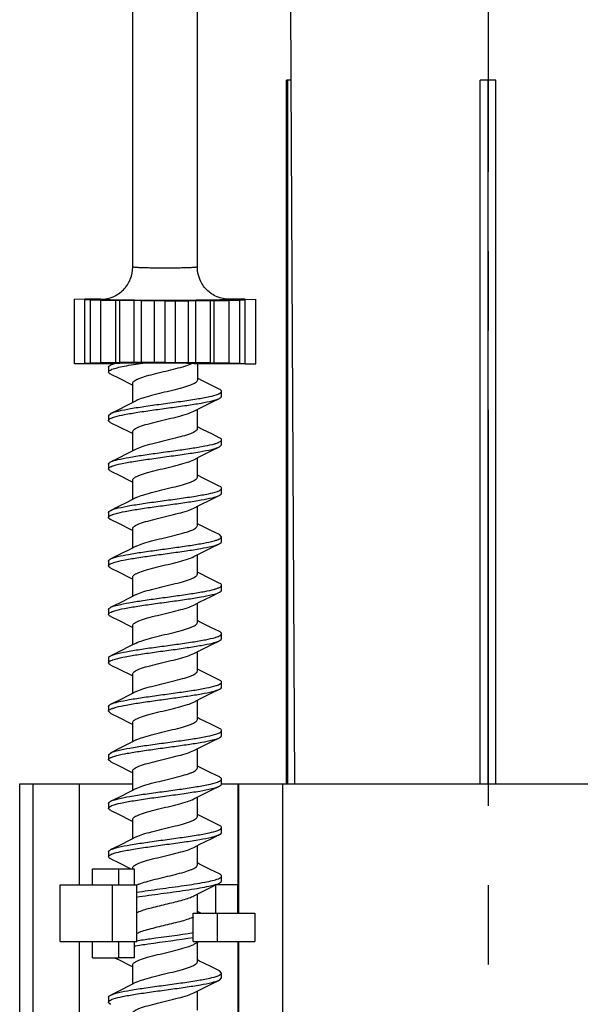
# Model space of a CAD drawing. Header units: millimetres. Extents: x 146 to 697, y 409 to 764.
# Tile 23 of 162: x 244 to 279, y 637 to 698. Entities that reach past the tile are written whole.
import ezdxf

# ---------------------------------------------------------------- set-up
doc = ezdxf.new("R2010")
doc.units = ezdxf.units.MM
doc.header["$LTSCALE"] = 65.395
doc.linetypes.add('CENTER', pattern=[0.6, 0.375, -0.075, 0.075, -0.075])
doc.layers.get('0').update_dxf_attribs({"linetype": 'CONTINUOUS'})
for name, color, linetype in [('9_820_353_new_view_1_BL44', 7, 'CONTINUOUS'), ('SP223_010_00_new_view_1_BL10', 7, 'CONTINUOUS'), ('SP223_012_00_new_view_1_BL9', 7, 'CONTINUOUS'), ('SP223_013_00_new_view_1_BL5', 7, 'CONTINUOUS')]:
    doc.layers.add(name, color=color, linetype=linetype)

# ---------------------------------------------------------------- blocks, each defined once
blk = doc.blocks.new('TC-9820353_VA')
at = {"layer": '9_820_353_new_view_1_BL44', "color": 7, "linetype": 'CENTER'}
blk.add_line((58.5, 32.077), (58.5, -192), dxfattribs=at)
at = {"layer": 'SP223_010_00_new_view_1_BL10', "color": 7, "linetype": 'Continuous'}
for p, q in [((46.267, -21), (46.293, -26)), ((46.011, -69.564), (46.011, -26)), ((46.108, -26), (46.011, -26)), ((46.303, -26), (46.108, -26)), ((46.108, -69.564), (46.108, -26)), ((46.532, -69.564), (46.303, -26)), ((58.5, -26), (58.016, -26)), ((58.016, -69.564), (58.016, -26)), ((58.984, -26), (58.5, -26)), ((58.5, -69.564), (58.5, -26)), ((58.984, -69.564), (58.984, -26))]:
    blk.add_line(p, q, dxfattribs=at)
at = {"layer": 'SP223_012_00_new_view_1_BL9', "color": 7, "linetype": 'Continuous'}
for p, q in [((29.5, -69.564), (30.309, -69.564)), ((29.5, -121.564), (29.5, -69.564)), ((30.309, -69.564), (33.18, -69.564)), ((33.18, -69.564), (36.5, -69.564)), ((42, -69.564), (42.997, -69.564)), ((42.997, -69.564), (43.046, -69.564)), ((43.046, -69.564), (45.763, -69.564)), ((45.763, -69.564), (92.79, -69.564)), ((34, -74.814), (35.35, -74.814)), ((34, -75.814), (34, -74.814)), ((35.35, -74.814), (35.611, -74.814)), ((35.611, -74.814), (36.596, -74.814)), ((36.596, -74.814), (36.596, -75.814)), ((32, -75.814), (34, -75.814)), ((32, -79.314), (32, -75.814)), ((34, -75.814), (35.25, -75.814)), ((35.25, -75.814), (36.75, -75.814)), ((36.75, -79.314), (36.75, -75.814)), ((41.627, -75.814), (41.648, -75.814)), ((42.997, -75.814), (41.648, -75.814)), ((41.648, -77.564), (41.648, -75.814)), ((42.997, -77.564), (42.997, -75.814)), ((40.25, -77.564), (41.75, -77.564)), ((40.25, -79.314), (40.25, -77.564)), ((41.75, -77.564), (44.053, -77.564)), ((44.053, -77.564), (44.053, -79.314)), ((32, -79.314), (34, -79.314)), ((34, -80.314), (34, -79.314)), ((34, -79.314), (35.25, -79.314)), ((35.25, -79.314), (36.75, -79.314)), ((36.596, -79.314), (36.596, -80.314)), ((40.25, -79.314), (41.75, -79.314)), ((41.75, -79.314), (44.053, -79.314)), ((34, -80.314), (35.35, -80.314)), ((35.35, -80.314), (35.611, -80.314)), ((36.596, -80.314), (35.611, -80.314))]:
    blk.add_line(p, q, dxfattribs=at)
at = {"layer": 'SP223_012_00_new_view_1_BL9', "color": 9, "linetype": 'Continuous'}
for p, q in [((30.309, -69.564), (30.309, -121.564)), ((33.18, -69.564), (33.18, -75.814)), ((42.997, -69.564), (42.997, -75.814)), ((43.046, -69.564), (43.046, -77.564)), ((45.763, -69.564), (45.763, -121.564)), ((35.611, -74.814), (35.611, -75.814)), ((35.25, -79.314), (35.25, -75.814)), ((41.75, -79.314), (41.75, -77.564)), ((33.18, -79.314), (33.18, -121.564)), ((35.611, -79.314), (35.611, -80.314)), ((42.997, -79.314), (42.997, -121.564)), ((43.046, -79.314), (43.046, -121.564))]:
    blk.add_line(p, q, dxfattribs=at)
at = {"layer": 'SP223_013_00_new_view_1_BL5', "color": 7, "linetype": 'Continuous'}
for p, q in [((36.5, -37.564), (36.5, -3.564)), ((40.5, -37.564), (40.5, -3.564)), ((32.89, -43.564), (32.89, -39.564)), ((33.543, -39.576), (32.89, -39.564)), ((33.881, -39.564), (33.543, -39.564)), ((33.543, -43.531), (33.543, -39.598)), ((33.881, -39.598), (33.543, -39.598)), ((34.5, -39.564), (33.881, -39.564)), ((43.119, -39.564), (42.5, -39.564)), ((43.457, -39.564), (43.119, -39.564)), ((43.119, -39.598), (43.457, -39.598)), ((43.457, -39.576), (44.11, -39.564)), ((43.457, -43.531), (43.457, -39.598)), ((44.11, -43.564), (44.11, -39.564)), ((33.881, -43.511), (33.881, -39.617)), ((34.533, -39.617), (33.881, -39.617)), ((34.533, -43.495), (34.533, -39.634)), ((35.456, -39.634), (34.533, -39.634)), ((35.456, -43.495), (35.456, -39.634)), ((35.695, -39.649), (35.456, -39.634)), ((36.587, -39.645), (35.695, -39.649)), ((35.695, -43.479), (35.695, -39.649)), ((36.587, -43.484), (36.587, -39.645)), ((37.048, -39.659), (36.587, -39.645)), ((37.847, -39.651), (37.048, -39.659)), ((37.048, -43.47), (37.048, -39.659)), ((37.847, -43.478), (37.847, -39.651)), ((38.5, -39.662), (37.847, -39.651)), ((38.5, -39.662), (39.153, -39.651)), ((38.5, -43.466), (38.5, -39.662)), ((39.153, -43.478), (39.153, -39.651)), ((39.153, -39.651), (39.952, -39.659)), ((39.952, -39.659), (40.413, -39.645)), ((39.952, -43.47), (39.952, -39.659)), ((40.413, -43.484), (40.413, -39.645)), ((40.413, -39.645), (41.305, -39.649)), ((41.305, -39.649), (41.544, -39.634)), ((41.305, -43.479), (41.305, -39.649)), ((41.544, -43.495), (41.544, -39.634)), ((41.544, -39.634), (42.467, -39.634)), ((42.467, -39.617), (43.119, -39.617)), ((42.467, -43.495), (42.467, -39.634)), ((43.119, -43.511), (43.119, -39.617)), ((33.543, -43.553), (32.89, -43.564)), ((33.881, -43.531), (33.543, -43.531)), ((33.881, -43.564), (33.543, -43.564)), ((34.533, -43.511), (33.881, -43.511)), ((34.533, -43.564), (33.881, -43.564)), ((35.456, -43.495), (34.533, -43.495)), ((35.141, -43.564), (34.533, -43.564)), ((35, -43.764), (35, -44.065)), ((35.141, -43.628), (35.39, -43.536)), ((35.271, -43.564), (35.141, -43.564)), ((35.695, -43.479), (35.456, -43.495)), ((36.587, -43.484), (35.695, -43.479)), ((37.048, -43.47), (36.587, -43.484)), ((37.847, -43.478), (37.048, -43.47)), ((38.5, -43.466), (37.847, -43.478)), ((38.5, -43.466), (39.153, -43.478)), ((39.153, -43.478), (39.952, -43.47)), ((39.952, -43.47), (40.413, -43.484)), ((40.413, -43.484), (41.305, -43.479)), ((42.467, -43.564), (40.5, -43.564)), ((40.5, -43.564), (40.5, -44.564)), ((41.305, -43.479), (41.544, -43.495)), ((41.544, -43.495), (42.467, -43.495)), ((42.467, -43.511), (43.119, -43.511)), ((43.119, -43.564), (42.467, -43.564)), ((43.119, -43.531), (43.457, -43.531)), ((43.457, -43.564), (43.119, -43.564)), ((43.457, -43.553), (44.11, -43.564)), ((36.342, -44.795), (36.5, -44.877)), ((36.5, -45.951), (36.5, -44.764)), ((42, -45.565), (42, -45.264)), ((35, -46.764), (35.141, -46.628)), ((35, -46.764), (35, -47.065)), ((40.5, -47.564), (40.5, -46.377)), ((40.546, -47.475), (40.5, -47.451)), ((36.342, -47.795), (36.5, -47.877)), ((36.5, -48.951), (36.5, -47.764)), ((41.86, -48.7), (42, -48.565)), ((42, -48.565), (42, -48.264)), ((35, -49.764), (35, -50.065)), ((40.5, -50.564), (40.5, -49.377)), ((40.546, -50.475), (40.5, -50.451)), ((36.342, -50.795), (36.5, -50.877)), ((36.5, -51.951), (36.5, -50.764)), ((42, -51.565), (42, -51.264)), ((40.5, -53.564), (40.5, -52.377)), ((35, -52.764), (35, -53.065)), ((40.637, -53.522), (40.5, -53.452)), ((36.342, -53.795), (36.5, -53.877)), ((36.5, -54.952), (36.5, -53.764)), ((42, -54.264), (41.86, -54.128)), ((42, -54.565), (42, -54.264)), ((40.5, -56.564), (40.5, -55.377)), ((35, -55.764), (35, -56.065)), ((40.592, -56.499), (40.5, -56.452)), ((36.342, -56.795), (36.5, -56.877)), ((36.5, -57.952), (36.5, -56.764)), ((42, -57.565), (42, -57.264)), ((40.5, -59.564), (40.5, -58.377)), ((35, -58.764), (35, -59.065)), ((40.637, -59.522), (40.5, -59.452)), ((36.342, -59.795), (36.5, -59.877)), ((36.5, -60.952), (36.5, -59.764)), ((42, -60.565), (42, -60.264)), ((40.5, -62.564), (40.5, -61.377)), ((35, -61.764), (35, -62.065)), ((36.5, -63.952), (36.5, -62.764)), ((40.637, -62.522), (40.5, -62.452)), ((36.384, -62.817), (36.5, -62.877)), ((42, -63.565), (42, -63.264)), ((40.5, -65.564), (40.5, -64.377)), ((35, -64.764), (35, -65.065)), ((35.14, -65.2), (35, -65.065)), ((36.342, -65.795), (36.5, -65.877)), ((36.5, -66.952), (36.5, -65.764)), ((40.637, -65.522), (40.5, -65.452)), ((42, -66.565), (42, -66.264)), ((35, -67.764), (35.141, -67.628)), ((40.5, -68.564), (40.5, -67.377)), ((35, -67.764), (35, -68.065)), ((35.14, -68.2), (35, -68.065)), ((36.342, -68.795), (36.5, -68.877)), ((36.5, -69.952), (36.5, -68.764)), ((40.637, -68.522), (40.5, -68.452)), ((42, -69.565), (42, -69.264)), ((40.5, -71.564), (40.5, -70.377)), ((35, -70.764), (35, -71.065)), ((36.342, -71.795), (36.5, -71.877)), ((36.5, -72.952), (36.5, -71.764)), ((40.637, -71.522), (40.5, -71.452)), ((42, -72.565), (42, -72.264)), ((40.5, -74.564), (40.5, -73.377)), ((35, -73.764), (35, -74.065)), ((36.342, -74.795), (36.379, -74.814)), ((36.5, -74.814), (36.5, -74.764)), ((40.637, -74.522), (40.5, -74.452)), ((42, -75.565), (42, -75.264)), ((40.5, -77.564), (40.5, -76.377)), ((40.637, -77.522), (40.5, -77.452)), ((40.721, -77.564), (40.637, -77.522)), ((40.28, -79.491), (40.328, -79.466)), ((40.328, -79.466), (40.621, -79.314)), ((40.5, -80.564), (40.5, -79.377)), ((35.373, -80.314), (35.565, -80.408)), ((36.342, -80.795), (36.5, -80.877)), ((36.5, -81.952), (36.5, -80.764)), ((40.637, -80.522), (40.5, -80.452)), ((42, -81.264), (41.86, -81.128)), ((41.86, -81.7), (42, -81.565)), ((42, -81.565), (42, -81.264)), ((35, -82.764), (35, -83.065)), ((40.5, -83.564), (40.5, -82.377))]:
    blk.add_line(p, q, dxfattribs=at)
for points in [[(35.14, -44.2), (35.649, -44.449), (36.342, -44.795)], [(41.859, -45.128), (41.428, -44.917), (40.823, -44.617), (40.546, -44.475)], [(40.28, -46.491), (40.658, -46.295), (41.351, -45.949), (41.86, -45.7)], [(36.72, -45.838), (36.177, -46.117), (35.572, -46.417), (35.141, -46.628)], [(35.14, -47.2), (35.649, -47.449), (36.342, -47.795)], [(41.859, -48.128), (41.428, -47.917), (40.823, -47.617), (40.546, -47.475)], [(40.28, -49.491), (40.658, -49.295), (41.351, -48.949), (41.86, -48.7)], [(36.72, -48.838), (36.177, -49.117), (35.572, -49.417), (35.141, -49.628)], [(35.14, -50.2), (35.649, -50.449), (36.342, -50.795)], [(41.859, -51.128), (41.428, -50.917), (40.823, -50.617), (40.546, -50.475)], [(40.28, -52.49), (40.622, -52.314), (41.317, -51.966), (41.859, -51.701)], [(36.72, -51.838), (36.177, -52.117), (35.572, -52.417), (35.141, -52.628)], [(35.14, -53.2), (35.649, -53.449), (36.342, -53.795)], [(41.86, -54.128), (41.33, -53.869), (40.637, -53.522)], [(36.72, -54.838), (36.363, -55.022), (35.67, -55.369), (35.14, -55.628)], [(40.28, -55.491), (40.658, -55.295), (41.351, -54.949), (41.86, -54.7)], [(35.14, -56.2), (35.649, -56.449), (36.342, -56.795)], [(41.859, -57.128), (41.28, -56.844), (40.592, -56.499)], [(36.72, -57.838), (36.363, -58.022), (35.67, -58.369), (35.14, -58.628)], [(40.28, -58.491), (40.658, -58.295), (41.351, -57.949), (41.86, -57.7)], [(35.14, -59.2), (35.649, -59.449), (36.342, -59.795)], [(41.86, -60.128), (41.33, -59.869), (40.637, -59.522)], [(36.72, -60.838), (36.363, -61.022), (35.67, -61.369), (35.14, -61.628)], [(40.28, -61.491), (40.658, -61.295), (41.351, -60.949), (41.86, -60.7)], [(35.141, -62.201), (35.693, -62.471), (36.384, -62.817)], [(41.86, -63.128), (41.33, -62.869), (40.637, -62.522)], [(36.72, -63.838), (36.363, -64.022), (35.67, -64.369), (35.14, -64.628)], [(40.28, -64.491), (40.658, -64.295), (41.351, -63.949), (41.86, -63.7)], [(35.14, -65.2), (35.649, -65.449), (36.342, -65.795)], [(41.86, -66.128), (41.33, -65.869), (40.637, -65.522)], [(36.72, -66.838), (36.401, -67.003), (35.706, -67.351), (35.141, -67.628)], [(40.28, -67.491), (40.658, -67.295), (41.351, -66.949), (41.86, -66.7)], [(35.14, -68.2), (35.649, -68.449), (36.342, -68.795)], [(41.86, -69.128), (41.33, -68.869), (40.637, -68.522)], [(36.72, -69.838), (36.363, -70.022), (35.67, -70.369), (35.14, -70.628)], [(40.28, -70.491), (40.658, -70.295), (41.351, -69.949), (41.86, -69.7)], [(35.14, -71.2), (35.649, -71.449), (36.342, -71.795)], [(41.86, -72.128), (41.33, -71.869), (40.637, -71.522)], [(36.72, -72.838), (36.363, -73.022), (35.67, -73.369), (35.14, -73.628)], [(40.28, -73.491), (40.658, -73.295), (41.351, -72.949), (41.86, -72.7)], [(35.14, -74.2), (35.649, -74.449), (36.342, -74.795)], [(41.86, -75.128), (41.33, -74.869), (40.637, -74.522)], [(40.28, -76.491), (40.658, -76.295), (41.351, -75.949), (41.86, -75.7)], [(35.565, -80.408), (35.649, -80.449), (36.342, -80.795)], [(41.86, -81.128), (41.33, -80.869), (40.637, -80.522)], [(36.72, -81.838), (36.363, -82.022), (35.67, -82.369), (35.14, -82.628)], [(40.28, -82.491), (40.658, -82.295), (41.351, -81.949), (41.86, -81.7)]]:
    blk.add_lwpolyline(points, dxfattribs=at)
for centre, radius, start, end in [((34.5, -37.594), 1.97, 270.00015, 270.62824), ((42.5, -37.594), 1.97, 269.37181, 269.99985), ((35.682, -45.08), 1.273, 111.6171, 112.79472), ((41.353, -44.335), 1.179, 291.72835, 293.83497), ((35.704, -51.134), 1.33, 111.55931, 112.2033), ((35.682, -75.079), 1.271, 111.6138, 112.82601), ((41.303, -74.213), 1.311, 291.57316, 292.41021)]:
    blk.add_arc(centre, radius, start, end, dxfattribs=at)
blk.add_ellipse((38.5, -43.564), major_axis=(2, 0), ratio=0.017455, start_param=0, end_param=0.587775, dxfattribs=at)
for points, knots in [([(34.522, -39.564), (34.78, -39.561), (35.301, -39.453), (35.958, -39.006), (36.397, -38.345), (36.5, -37.822), (36.5, -37.564)], [0, 0, 0, 0, 0.250048, 0.500013, 0.74998, 1, 1, 1, 1]), ([(42.478, -39.564), (42.22, -39.561), (41.699, -39.453), (41.042, -39.006), (40.602, -38.345), (40.5, -37.822), (40.5, -37.564)], [0, 0, 0, 0, 0.250048, 0.500013, 0.74998, 1, 1, 1, 1]), ([(35, -43.764), (35, -43.752), (35.01, -43.717), (35.062, -43.67), (35.111, -43.642), (35.141, -43.628)], [0, 0, 0, 0, 0.172325, 0.510432, 1, 1, 1, 1]), ([(35.213, -43.897), (35.315, -43.857), (35.563, -43.786), (36.198, -43.649), (36.733, -43.566), (37.121, -43.508)], [0, 0, 0, 0, 0.167364, 0.395689, 1, 1, 1, 1]), ([(37.121, -43.508), (36.944, -43.509), (36.367, -43.515), (35.79, -43.523), (35.39, -43.536)], [0, 0, 0, 0, 0.306766, 1, 1, 1, 1]), ([(36.5, -44.764), (36.5, -44.703), (36.59, -44.61), (36.734, -44.528), (36.984, -44.417), (37.383, -44.293), (37.939, -44.148), (38.549, -44.003), (39.155, -43.858), (39.695, -43.714), (40.024, -43.605), (40.164, -43.545)], [0, 0, 0, 0, 0.046746, 0.083943, 0.131323, 0.254032, 0.405223, 0.570917, 0.735339, 0.882867, 1, 1, 1, 1]), ([(40.164, -43.545), (40.129, -43.537), (40.015, -43.536), (39.793, -43.525), (39.474, -43.521), (38.914, -43.512), (38.122, -43.508), (37.463, -43.507), (37.121, -43.508)], [0, 0, 0, 0, 0.036047, 0.111467, 0.218871, 0.351053, 0.663013, 1, 1, 1, 1]), ([(35, -44.065), (35, -44.034), (35.064, -43.96), (35.139, -43.928), (35.189, -43.907)], [0, 0, 0, 0, 0.36252, 1, 1, 1, 1]), ([(35.14, -44.2), (35.119, -44.19), (35.064, -44.161), (35, -44.108), (35, -44.065)], [0, 0, 0, 0, 0.351727, 1, 1, 1, 1]), ([(40.5, -44.564), (40.5, -44.629), (40.4, -44.727), (40.244, -44.811), (39.973, -44.927), (39.544, -45.056), (38.953, -45.207), (38.313, -45.358), (37.693, -45.509), (37.161, -45.658), (36.846, -45.772), (36.72, -45.838)], [0, 0, 0, 0, 0.047954, 0.086746, 0.136286, 0.264257, 0.420507, 0.589174, 0.752695, 0.894224, 1, 1, 1, 1]), ([(35.141, -46.628), (35.203, -46.598), (35.358, -46.542), (35.762, -46.435), (36.423, -46.312), (37.352, -46.171), (38.392, -46.028), (39.442, -45.885), (40.402, -45.745), (41.176, -45.604), (41.62, -45.498), (41.79, -45.43)], [0, 0, 0, 0, 0.03082, 0.072539, 0.185413, 0.328732, 0.488951, 0.650766, 0.79871, 0.918745, 1, 1, 1, 1]), ([(35.388, -46.838), (35.587, -46.778), (36.065, -46.677), (36.87, -46.543), (37.817, -46.407), (38.825, -46.271), (39.803, -46.135), (40.669, -46.002), (41.343, -45.868), (41.722, -45.767), (41.86, -45.7)], [0, 0, 0, 0, 0.094742, 0.222346, 0.372129, 0.531206, 0.685874, 0.822785, 0.930326, 1, 1, 1, 1]), ([(41.83, -45.413), (41.875, -45.393), (41.944, -45.362), (42, -45.292), (42, -45.264)], [0, 0, 0, 0, 0.631516, 1, 1, 1, 1]), ([(42, -45.264), (42, -45.252), (41.99, -45.217), (41.938, -45.17), (41.889, -45.142), (41.859, -45.128)], [0, 0, 0, 0, 0.172563, 0.510945, 1, 1, 1, 1]), ([(41.86, -45.7), (41.881, -45.69), (41.936, -45.661), (42, -45.608), (42, -45.565)], [0, 0, 0, 0, 0.351814, 1, 1, 1, 1]), ([(35.077, -46.965), (35.086, -46.959), (35.132, -46.931), (35.181, -46.91), (35.22, -46.895)], [0, 0, 0, 0, 0.212262, 1, 1, 1, 1]), ([(35.22, -46.895), (35.233, -46.89), (35.288, -46.869), (35.344, -46.851), (35.388, -46.838)], [0, 0, 0, 0, 0.227367, 1, 1, 1, 1]), ([(36.5, -47.764), (36.5, -47.7), (36.6, -47.602), (36.755, -47.517), (37.026, -47.402), (37.455, -47.272), (38.047, -47.121), (38.686, -46.97), (39.306, -46.82), (39.838, -46.671), (40.153, -46.557), (40.28, -46.491)], [0, 0, 0, 0, 0.047947, 0.086725, 0.136259, 0.264192, 0.420412, 0.589056, 0.75259, 0.894152, 1, 1, 1, 1]), ([(35, -47.065), (35, -47.056), (35.009, -47.013), (35.048, -46.984), (35.077, -46.965)], [0, 0, 0, 0, 0.19704, 1, 1, 1, 1]), ([(35.14, -47.2), (35.119, -47.19), (35.064, -47.161), (35, -47.108), (35, -47.065)], [0, 0, 0, 0, 0.351629, 1, 1, 1, 1]), ([(40.5, -47.564), (40.5, -47.629), (40.4, -47.727), (40.244, -47.811), (39.973, -47.926), (39.544, -48.056), (38.953, -48.207), (38.313, -48.358), (37.693, -48.509), (37.161, -48.658), (36.846, -48.772), (36.72, -48.838)], [0, 0, 0, 0, 0.047952, 0.086736, 0.136281, 0.264235, 0.420474, 0.58916, 0.752713, 0.894228, 1, 1, 1, 1]), ([(42, -48.264), (42, -48.252), (41.99, -48.217), (41.938, -48.17), (41.889, -48.142), (41.859, -48.128)], [0, 0, 0, 0, 0.172461, 0.511009, 1, 1, 1, 1]), ([(35.141, -49.628), (35.277, -49.562), (35.652, -49.462), (36.319, -49.329), (37.176, -49.197), (38.145, -49.061), (39.146, -48.926), (40.091, -48.792), (40.899, -48.659), (41.38, -48.558), (41.583, -48.499)], [0, 0, 0, 0, 0.069338, 0.176208, 0.312273, 0.466191, 0.624893, 0.774872, 0.903461, 1, 1, 1, 1]), ([(35.215, -49.897), (35.386, -49.829), (35.832, -49.723), (36.607, -49.582), (37.567, -49.442), (38.616, -49.299), (39.654, -49.157), (40.58, -49.016), (41.24, -48.893), (41.643, -48.786), (41.797, -48.731), (41.86, -48.7)], [0, 0, 0, 0, 0.081708, 0.20202, 0.350031, 0.511778, 0.67181, 0.814904, 0.927587, 0.969232, 1, 1, 1, 1]), ([(41.583, -48.499), (41.602, -48.494), (41.67, -48.473), (41.738, -48.451), (41.786, -48.432)], [0, 0, 0, 0, 0.276494, 1, 1, 1, 1]), ([(41.786, -48.432), (41.799, -48.426), (41.845, -48.407), (41.891, -48.385), (41.921, -48.365)], [0, 0, 0, 0, 0.286474, 1, 1, 1, 1]), ([(41.921, -48.365), (41.933, -48.357), (41.968, -48.333), (42, -48.293), (42, -48.264)], [0, 0, 0, 0, 0.326534, 1, 1, 1, 1]), ([(35, -49.764), (35, -49.752), (35.01, -49.717), (35.062, -49.67), (35.111, -49.642), (35.141, -49.628)], [0, 0, 0, 0, 0.172455, 0.510838, 1, 1, 1, 1]), ([(35, -50.065), (35, -50.033), (35.069, -49.956), (35.148, -49.924), (35.201, -49.902)], [0, 0, 0, 0, 0.359091, 1, 1, 1, 1]), ([(36.5, -50.764), (36.5, -50.7), (36.6, -50.602), (36.755, -50.517), (37.026, -50.402), (37.455, -50.272), (38.047, -50.121), (38.686, -49.97), (39.306, -49.82), (39.838, -49.671), (40.153, -49.557), (40.28, -49.491)], [0, 0, 0, 0, 0.047947, 0.086725, 0.136259, 0.264192, 0.420412, 0.589056, 0.75259, 0.894152, 1, 1, 1, 1]), ([(35.14, -50.2), (35.119, -50.19), (35.064, -50.161), (35, -50.108), (35, -50.065)], [0, 0, 0, 0, 0.351766, 1, 1, 1, 1]), ([(36.72, -51.838), (36.846, -51.772), (37.161, -51.658), (37.693, -51.509), (38.313, -51.358), (38.953, -51.207), (39.544, -51.056), (39.973, -50.926), (40.244, -50.811), (40.4, -50.727), (40.5, -50.629), (40.5, -50.564)], [0, 0, 0, 0, 0.10578, 0.247306, 0.410834, 0.579495, 0.735746, 0.86371, 0.913258, 0.952045, 1, 1, 1, 1]), ([(42, -51.264), (42, -51.252), (41.99, -51.217), (41.938, -51.17), (41.889, -51.142), (41.859, -51.128)], [0, 0, 0, 0, 0.172488, 0.510718, 1, 1, 1, 1]), ([(35.141, -52.628), (35.285, -52.558), (35.684, -52.454), (36.394, -52.316), (37.304, -52.178), (38.325, -52.037), (39.363, -51.896), (40.32, -51.757), (41.105, -51.619), (41.56, -51.514), (41.741, -51.449)], [0, 0, 0, 0, 0.071553, 0.182715, 0.323986, 0.482433, 0.643407, 0.791968, 0.914452, 1, 1, 1, 1]), ([(35.408, -52.832), (35.609, -52.773), (36.09, -52.672), (36.897, -52.538), (37.843, -52.404), (38.845, -52.268), (39.818, -52.133), (40.677, -52), (41.347, -51.867), (41.723, -51.767), (41.859, -51.701)], [0, 0, 0, 0, 0.095979, 0.224263, 0.374186, 0.532997, 0.687151, 0.823479, 0.930555, 1, 1, 1, 1]), ([(41.741, -51.449), (41.808, -51.424), (41.906, -51.39), (42, -51.301), (42, -51.264)], [0, 0, 0, 0, 0.654728, 1, 1, 1, 1]), ([(41.859, -51.701), (41.88, -51.69), (41.936, -51.661), (42, -51.608), (42, -51.565)], [0, 0, 0, 0, 0.351832, 1, 1, 1, 1]), ([(35, -52.764), (35, -52.752), (35.01, -52.717), (35.062, -52.67), (35.111, -52.642), (35.141, -52.628)], [0, 0, 0, 0, 0.172535, 0.510827, 1, 1, 1, 1]), ([(35, -53.065), (35, -53.056), (35.01, -53.012), (35.049, -52.983), (35.078, -52.964)], [0, 0, 0, 0, 0.19641, 1, 1, 1, 1]), ([(35.078, -52.964), (35.087, -52.958), (35.131, -52.932), (35.179, -52.911), (35.216, -52.896)], [0, 0, 0, 0, 0.213492, 1, 1, 1, 1]), ([(35.216, -52.896), (35.23, -52.891), (35.293, -52.867), (35.358, -52.847), (35.408, -52.832)], [0, 0, 0, 0, 0.224671, 1, 1, 1, 1]), ([(36.5, -53.764), (36.5, -53.7), (36.6, -53.602), (36.756, -53.517), (37.027, -53.402), (37.456, -53.272), (38.047, -53.121), (38.687, -52.97), (39.307, -52.82), (39.839, -52.67), (40.154, -52.556), (40.28, -52.49)], [0, 0, 0, 0, 0.047955, 0.086742, 0.136289, 0.264252, 0.420502, 0.589162, 0.75269, 0.894217, 1, 1, 1, 1]), ([(35.14, -53.2), (35.119, -53.19), (35.064, -53.161), (35, -53.108), (35, -53.065)], [0, 0, 0, 0, 0.351614, 1, 1, 1, 1]), ([(36.72, -54.838), (36.847, -54.772), (37.162, -54.658), (37.694, -54.509), (38.314, -54.358), (38.953, -54.207), (39.545, -54.056), (39.974, -53.926), (40.245, -53.811), (40.4, -53.727), (40.5, -53.629), (40.5, -53.564)], [0, 0, 0, 0, 0.105849, 0.247413, 0.410947, 0.57959, 0.73581, 0.863741, 0.913276, 0.952053, 1, 1, 1, 1]), ([(35.14, -55.628), (35.274, -55.563), (35.643, -55.464), (36.298, -55.333), (37.14, -55.202), (38.095, -55.068), (39.085, -54.935), (40.026, -54.802), (40.838, -54.67), (41.325, -54.57), (41.533, -54.513)], [0, 0, 0, 0, 0.068765, 0.174514, 0.309241, 0.461971, 0.620066, 0.770403, 0.900561, 1, 1, 1, 1]), ([(35.338, -55.853), (35.53, -55.792), (36, -55.689), (36.799, -55.553), (37.751, -55.416), (38.77, -55.279), (39.764, -55.141), (40.646, -55.006), (41.333, -54.87), (41.72, -54.768), (41.86, -54.7)], [0, 0, 0, 0, 0.091423, 0.217201, 0.366558, 0.526335, 0.682363, 0.820836, 0.92967, 1, 1, 1, 1]), ([(41.533, -54.513), (41.558, -54.506), (41.644, -54.482), (41.73, -54.454), (41.79, -54.43)], [0, 0, 0, 0, 0.281608, 1, 1, 1, 1]), ([(41.79, -54.43), (41.799, -54.426), (41.833, -54.412), (41.867, -54.396), (41.891, -54.383)], [0, 0, 0, 0, 0.274642, 1, 1, 1, 1]), ([(41.86, -54.7), (41.881, -54.69), (41.936, -54.661), (42, -54.608), (42, -54.565)], [0, 0, 0, 0, 0.351689, 1, 1, 1, 1]), ([(41.891, -54.383), (41.907, -54.374), (41.953, -54.347), (42, -54.3), (42, -54.264)], [0, 0, 0, 0, 0.340658, 1, 1, 1, 1]), ([(35, -55.764), (35, -55.752), (35.01, -55.717), (35.062, -55.67), (35.111, -55.643), (35.14, -55.628)], [0, 0, 0, 0, 0.172547, 0.510821, 1, 1, 1, 1]), ([(35, -56.065), (35, -56.056), (35.009, -56.013), (35.047, -55.984), (35.076, -55.965)], [0, 0, 0, 0, 0.1973, 1, 1, 1, 1]), ([(35.14, -56.2), (35.119, -56.19), (35.064, -56.161), (35, -56.108), (35, -56.065)], [0, 0, 0, 0, 0.351677, 1, 1, 1, 1]), ([(35.076, -55.965), (35.086, -55.958), (35.137, -55.928), (35.191, -55.905), (35.235, -55.889)], [0, 0, 0, 0, 0.209651, 1, 1, 1, 1]), ([(36.5, -56.764), (36.5, -56.7), (36.6, -56.602), (36.755, -56.517), (37.026, -56.402), (37.455, -56.272), (38.047, -56.121), (38.686, -55.97), (39.306, -55.82), (39.838, -55.671), (40.153, -55.557), (40.28, -55.491)], [0, 0, 0, 0, 0.047947, 0.086725, 0.136259, 0.264192, 0.420412, 0.589056, 0.75259, 0.894152, 1, 1, 1, 1]), ([(36.72, -57.838), (36.847, -57.772), (37.162, -57.658), (37.694, -57.509), (38.314, -57.358), (38.953, -57.207), (39.545, -57.056), (39.974, -56.926), (40.245, -56.811), (40.4, -56.727), (40.5, -56.629), (40.5, -56.564)], [0, 0, 0, 0, 0.105839, 0.247383, 0.410922, 0.579603, 0.735826, 0.863739, 0.91327, 0.952051, 1, 1, 1, 1]), ([(42, -57.264), (42, -57.252), (41.99, -57.217), (41.938, -57.17), (41.889, -57.142), (41.859, -57.128)], [0, 0, 0, 0, 0.172469, 0.511038, 1, 1, 1, 1]), ([(41.913, -57.371), (41.926, -57.362), (41.964, -57.337), (42, -57.295), (42, -57.264)], [0, 0, 0, 0, 0.330967, 1, 1, 1, 1]), ([(35.14, -58.628), (35.276, -58.562), (35.651, -58.462), (36.317, -58.33), (37.172, -58.197), (38.14, -58.062), (39.14, -57.927), (40.085, -57.793), (40.893, -57.66), (41.375, -57.559), (41.578, -57.501)], [0, 0, 0, 0, 0.069267, 0.176015, 0.311959, 0.465765, 0.624414, 0.774443, 0.903181, 1, 1, 1, 1]), ([(35.379, -58.841), (35.577, -58.781), (36.053, -58.679), (36.857, -58.544), (37.805, -58.409), (38.815, -58.272), (39.796, -58.136), (40.665, -58.002), (41.341, -57.869), (41.722, -57.768), (41.86, -57.7)], [0, 0, 0, 0, 0.094147, 0.221426, 0.371128, 0.530339, 0.685244, 0.822436, 0.930211, 1, 1, 1, 1]), ([(41.578, -57.501), (41.598, -57.495), (41.667, -57.474), (41.737, -57.451), (41.785, -57.432)], [0, 0, 0, 0, 0.276902, 1, 1, 1, 1]), ([(41.785, -57.432), (41.798, -57.427), (41.841, -57.409), (41.884, -57.388), (41.913, -57.371)], [0, 0, 0, 0, 0.283064, 1, 1, 1, 1]), ([(41.86, -57.7), (41.881, -57.69), (41.936, -57.661), (42, -57.608), (42, -57.565)], [0, 0, 0, 0, 0.351776, 1, 1, 1, 1]), ([(36.5, -59.764), (36.5, -59.7), (36.6, -59.602), (36.755, -59.517), (37.026, -59.402), (37.455, -59.272), (38.047, -59.121), (38.686, -58.97), (39.306, -58.82), (39.838, -58.671), (40.153, -58.557), (40.28, -58.491)], [0, 0, 0, 0, 0.047947, 0.086725, 0.136259, 0.264192, 0.420412, 0.589056, 0.75259, 0.894152, 1, 1, 1, 1]), ([(35, -58.764), (35, -58.752), (35.01, -58.717), (35.062, -58.67), (35.111, -58.643), (35.14, -58.628)], [0, 0, 0, 0, 0.172578, 0.510857, 1, 1, 1, 1]), ([(35, -59.065), (35, -59.056), (35.01, -59.013), (35.048, -58.983), (35.078, -58.964)], [0, 0, 0, 0, 0.196557, 1, 1, 1, 1]), ([(35.14, -59.2), (35.119, -59.19), (35.064, -59.161), (35, -59.108), (35, -59.065)], [0, 0, 0, 0, 0.351613, 1, 1, 1, 1]), ([(35.078, -58.964), (35.087, -58.958), (35.133, -58.93), (35.183, -58.909), (35.222, -58.894)], [0, 0, 0, 0, 0.212334, 1, 1, 1, 1]), ([(35.222, -58.894), (35.234, -58.889), (35.286, -58.87), (35.338, -58.853), (35.379, -58.841)], [0, 0, 0, 0, 0.228713, 1, 1, 1, 1]), ([(36.72, -60.838), (36.847, -60.772), (37.162, -60.658), (37.694, -60.509), (38.314, -60.358), (38.953, -60.207), (39.545, -60.056), (39.974, -59.926), (40.245, -59.811), (40.4, -59.727), (40.5, -59.629), (40.5, -59.564)], [0, 0, 0, 0, 0.105849, 0.247413, 0.410947, 0.57959, 0.73581, 0.863741, 0.913276, 0.952053, 1, 1, 1, 1]), ([(42, -60.264), (42, -60.252), (41.99, -60.217), (41.938, -60.17), (41.889, -60.143), (41.86, -60.128)], [0, 0, 0, 0, 0.172512, 0.51108, 1, 1, 1, 1]), ([(41.922, -60.364), (41.934, -60.357), (41.969, -60.332), (42, -60.293), (42, -60.264)], [0, 0, 0, 0, 0.325983, 1, 1, 1, 1]), ([(35.14, -61.628), (35.278, -61.561), (35.659, -61.46), (36.335, -61.326), (37.204, -61.192), (38.185, -61.056), (39.195, -60.92), (40.143, -60.784), (40.947, -60.65), (41.423, -60.548), (41.621, -60.488)], [0, 0, 0, 0, 0.069789, 0.177565, 0.314757, 0.469662, 0.628873, 0.778575, 0.905853, 1, 1, 1, 1]), ([(35.422, -61.828), (35.625, -61.77), (36.107, -61.669), (36.915, -61.536), (37.86, -61.401), (38.86, -61.266), (39.828, -61.131), (40.683, -60.999), (41.349, -60.867), (41.724, -60.767), (41.86, -60.7)], [0, 0, 0, 0, 0.096819, 0.225558, 0.375586, 0.534236, 0.688042, 0.823986, 0.930733, 1, 1, 1, 1]), ([(41.621, -60.488), (41.636, -60.484), (41.688, -60.467), (41.74, -60.449), (41.778, -60.435)], [0, 0, 0, 0, 0.271287, 1, 1, 1, 1]), ([(41.778, -60.435), (41.792, -60.429), (41.842, -60.409), (41.89, -60.385), (41.922, -60.364)], [0, 0, 0, 0, 0.288292, 1, 1, 1, 1]), ([(41.86, -60.7), (41.881, -60.69), (41.936, -60.661), (42, -60.608), (42, -60.565)], [0, 0, 0, 0, 0.351829, 1, 1, 1, 1]), ([(36.5, -62.764), (36.5, -62.7), (36.6, -62.602), (36.755, -62.517), (37.026, -62.402), (37.455, -62.272), (38.047, -62.121), (38.686, -61.97), (39.306, -61.82), (39.838, -61.671), (40.153, -61.557), (40.28, -61.491)], [0, 0, 0, 0, 0.047947, 0.086725, 0.136259, 0.264192, 0.420412, 0.589056, 0.75259, 0.894152, 1, 1, 1, 1]), ([(35, -61.764), (35, -61.752), (35.01, -61.717), (35.062, -61.67), (35.111, -61.643), (35.14, -61.628)], [0, 0, 0, 0, 0.172603, 0.510945, 1, 1, 1, 1]), ([(35, -62.065), (35, -62.056), (35.011, -62.008), (35.055, -61.978), (35.087, -61.958)], [0, 0, 0, 0, 0.19237, 1, 1, 1, 1]), ([(35.141, -62.201), (35.12, -62.19), (35.064, -62.161), (35, -62.108), (35, -62.065)], [0, 0, 0, 0, 0.351641, 1, 1, 1, 1]), ([(35.087, -61.958), (35.096, -61.953), (35.137, -61.929), (35.18, -61.91), (35.215, -61.897)], [0, 0, 0, 0, 0.217361, 1, 1, 1, 1]), ([(35.215, -61.897), (35.23, -61.891), (35.298, -61.865), (35.367, -61.844), (35.422, -61.828)], [0, 0, 0, 0, 0.223065, 1, 1, 1, 1]), ([(36.72, -63.838), (36.847, -63.772), (37.162, -63.658), (37.694, -63.509), (38.314, -63.358), (38.953, -63.207), (39.545, -63.056), (39.974, -62.926), (40.245, -62.811), (40.4, -62.727), (40.5, -62.629), (40.5, -62.564)], [0, 0, 0, 0, 0.105849, 0.247413, 0.410947, 0.57959, 0.73581, 0.863741, 0.913276, 0.952053, 1, 1, 1, 1]), ([(41.765, -63.44), (41.781, -63.433), (41.836, -63.412), (41.889, -63.386), (41.924, -63.363)], [0, 0, 0, 0, 0.29107, 1, 1, 1, 1]), ([(42, -63.264), (42, -63.252), (41.99, -63.217), (41.938, -63.17), (41.889, -63.143), (41.86, -63.128)], [0, 0, 0, 0, 0.1725, 0.510991, 1, 1, 1, 1]), ([(41.924, -63.363), (41.936, -63.356), (41.969, -63.332), (42, -63.292), (42, -63.264)], [0, 0, 0, 0, 0.325155, 1, 1, 1, 1]), ([(35.14, -64.628), (35.28, -64.56), (35.667, -64.458), (36.354, -64.323), (37.236, -64.188), (38.23, -64.05), (39.249, -63.912), (40.201, -63.775), (41, -63.64), (41.47, -63.537), (41.662, -63.475)], [0, 0, 0, 0, 0.07033, 0.179165, 0.317637, 0.473666, 0.633443, 0.7828, 0.908577, 1, 1, 1, 1]), ([(35.467, -64.815), (35.675, -64.759), (36.162, -64.659), (36.974, -64.527), (37.915, -64.394), (38.905, -64.26), (39.86, -64.127), (40.702, -63.996), (41.357, -63.865), (41.726, -63.766), (41.86, -63.7)], [0, 0, 0, 0, 0.099439, 0.229598, 0.379935, 0.53803, 0.690759, 0.825487, 0.931236, 1, 1, 1, 1]), ([(41.86, -63.7), (41.881, -63.69), (41.936, -63.661), (42, -63.608), (42, -63.565)], [0, 0, 0, 0, 0.351828, 1, 1, 1, 1]), ([(36.5, -65.764), (36.5, -65.7), (36.6, -65.602), (36.755, -65.517), (37.026, -65.402), (37.455, -65.272), (38.047, -65.121), (38.686, -64.97), (39.306, -64.82), (39.838, -64.671), (40.153, -64.557), (40.28, -64.491)], [0, 0, 0, 0, 0.047947, 0.086725, 0.136259, 0.264192, 0.420412, 0.589056, 0.75259, 0.894152, 1, 1, 1, 1]), ([(35, -64.764), (35, -64.752), (35.01, -64.717), (35.062, -64.67), (35.111, -64.643), (35.14, -64.628)], [0, 0, 0, 0, 0.172609, 0.51104, 1, 1, 1, 1]), ([(35, -65.065), (35, -65.055), (35.015, -64.999), (35.069, -64.967), (35.109, -64.945)], [0, 0, 0, 0, 0.184029, 1, 1, 1, 1]), ([(35.109, -64.945), (35.116, -64.941), (35.149, -64.924), (35.184, -64.909), (35.21, -64.898)], [0, 0, 0, 0, 0.225548, 1, 1, 1, 1]), ([(35.21, -64.898), (35.229, -64.891), (35.313, -64.86), (35.399, -64.834), (35.467, -64.815)], [0, 0, 0, 0, 0.218298, 1, 1, 1, 1]), ([(36.72, -66.838), (36.846, -66.772), (37.161, -66.658), (37.693, -66.509), (38.313, -66.358), (38.953, -66.207), (39.544, -66.056), (39.973, -65.926), (40.244, -65.811), (40.4, -65.727), (40.5, -65.629), (40.5, -65.564)], [0, 0, 0, 0, 0.105792, 0.247316, 0.410844, 0.579495, 0.735741, 0.863709, 0.913261, 0.952048, 1, 1, 1, 1]), ([(41.701, -66.463), (41.778, -66.437), (41.888, -66.401), (42, -66.305), (42, -66.264)], [0, 0, 0, 0, 0.662035, 1, 1, 1, 1]), ([(42, -66.264), (42, -66.252), (41.99, -66.217), (41.938, -66.17), (41.889, -66.143), (41.86, -66.128)], [0, 0, 0, 0, 0.172508, 0.5109, 1, 1, 1, 1]), ([(35.141, -67.628), (35.282, -67.559), (35.675, -67.456), (36.373, -67.32), (37.269, -67.183), (38.276, -67.044), (39.304, -66.905), (40.258, -66.767), (41.051, -66.63), (41.514, -66.526), (41.701, -66.463)], [0, 0, 0, 0, 0.070909, 0.180844, 0.320633, 0.477805, 0.638147, 0.787131, 0.911357, 1, 1, 1, 1]), ([(35.514, -67.803), (35.726, -67.747), (36.219, -67.649), (37.034, -67.518), (37.97, -67.386), (38.95, -67.254), (39.892, -67.122), (40.721, -66.992), (41.365, -66.863), (41.728, -66.765), (41.86, -66.7)], [0, 0, 0, 0, 0.102007, 0.233547, 0.384176, 0.54172, 0.693397, 0.826939, 0.931718, 1, 1, 1, 1]), ([(41.86, -66.7), (41.881, -66.69), (41.936, -66.661), (42, -66.608), (42, -66.565)], [0, 0, 0, 0, 0.351786, 1, 1, 1, 1]), ([(36.5, -68.764), (36.5, -68.7), (36.6, -68.602), (36.755, -68.517), (37.026, -68.402), (37.455, -68.272), (38.047, -68.121), (38.686, -67.97), (39.306, -67.82), (39.838, -67.671), (40.153, -67.557), (40.28, -67.491)], [0, 0, 0, 0, 0.047947, 0.086725, 0.136259, 0.264192, 0.420412, 0.589056, 0.75259, 0.894152, 1, 1, 1, 1]), ([(35, -68.065), (35, -68.053), (35.02, -67.989), (35.086, -67.956), (35.133, -67.933)], [0, 0, 0, 0, 0.176187, 1, 1, 1, 1]), ([(35.209, -67.899), (35.231, -67.89), (35.331, -67.853), (35.433, -67.824), (35.514, -67.803)], [0, 0, 0, 0, 0.214301, 1, 1, 1, 1]), ([(36.72, -69.838), (36.847, -69.772), (37.162, -69.658), (37.694, -69.509), (38.314, -69.358), (38.953, -69.207), (39.545, -69.056), (39.974, -68.926), (40.245, -68.811), (40.4, -68.727), (40.5, -68.629), (40.5, -68.564)], [0, 0, 0, 0, 0.105849, 0.247413, 0.410947, 0.57959, 0.73581, 0.863741, 0.913276, 0.952053, 1, 1, 1, 1]), ([(35.14, -70.628), (35.202, -70.598), (35.353, -70.544), (35.747, -70.439), (36.393, -70.318), (37.3, -70.178), (38.321, -70.038), (39.357, -69.897), (40.314, -69.758), (41.1, -69.62), (41.557, -69.515), (41.737, -69.45)], [0, 0, 0, 0, 0.030454, 0.07155, 0.182587, 0.323707, 0.482041, 0.642952, 0.79155, 0.914188, 1, 1, 1, 1]), ([(41.737, -69.45), (41.805, -69.425), (41.904, -69.391), (42, -69.302), (42, -69.264)], [0, 0, 0, 0, 0.655391, 1, 1, 1, 1]), ([(42, -69.264), (42, -69.252), (41.99, -69.217), (41.938, -69.17), (41.889, -69.143), (41.86, -69.128)], [0, 0, 0, 0, 0.17253, 0.510835, 1, 1, 1, 1]), ([(35.21, -70.898), (35.381, -70.83), (35.825, -70.724), (36.599, -70.584), (37.559, -70.443), (38.609, -70.3), (39.649, -70.158), (40.577, -70.016), (41.238, -69.893), (41.642, -69.786), (41.797, -69.731), (41.86, -69.7)], [0, 0, 0, 0, 0.081282, 0.201345, 0.3493, 0.511125, 0.671344, 0.814642, 0.927496, 0.969209, 1, 1, 1, 1]), ([(41.86, -69.7), (41.881, -69.69), (41.936, -69.661), (42, -69.608), (42, -69.565)], [0, 0, 0, 0, 0.351722, 1, 1, 1, 1]), ([(35, -70.764), (35, -70.752), (35.01, -70.717), (35.062, -70.67), (35.111, -70.643), (35.14, -70.628)], [0, 0, 0, 0, 0.172572, 0.511151, 1, 1, 1, 1]), ([(36.5, -71.764), (36.5, -71.7), (36.6, -71.602), (36.755, -71.517), (37.026, -71.402), (37.455, -71.272), (38.047, -71.121), (38.686, -70.97), (39.306, -70.82), (39.838, -70.671), (40.153, -70.557), (40.28, -70.491)], [0, 0, 0, 0, 0.047947, 0.086725, 0.136259, 0.264192, 0.420412, 0.589056, 0.75259, 0.894152, 1, 1, 1, 1]), ([(35, -71.065), (35, -71.037), (35.051, -70.97), (35.117, -70.939), (35.16, -70.92)], [0, 0, 0, 0, 0.372096, 1, 1, 1, 1]), ([(35.14, -71.2), (35.119, -71.19), (35.064, -71.161), (35, -71.108), (35, -71.065)], [0, 0, 0, 0, 0.351718, 1, 1, 1, 1]), ([(36.72, -72.838), (36.847, -72.772), (37.162, -72.658), (37.694, -72.509), (38.314, -72.358), (38.953, -72.207), (39.545, -72.056), (39.974, -71.926), (40.245, -71.811), (40.4, -71.727), (40.5, -71.629), (40.5, -71.564)], [0, 0, 0, 0, 0.105849, 0.247413, 0.410947, 0.57959, 0.73581, 0.863741, 0.913276, 0.952053, 1, 1, 1, 1]), ([(35.14, -73.628), (35.202, -73.598), (35.356, -73.543), (35.756, -73.436), (36.412, -73.314), (37.333, -73.173), (38.366, -73.032), (39.411, -72.89), (40.37, -72.75), (41.149, -72.61), (41.597, -72.504), (41.771, -72.437)], [0, 0, 0, 0, 0.030671, 0.072153, 0.184342, 0.326843, 0.486373, 0.647866, 0.796059, 0.917066, 1, 1, 1, 1]), ([(41.771, -72.437), (41.831, -72.414), (41.919, -72.381), (42, -72.298), (42, -72.264)], [0, 0, 0, 0, 0.647978, 1, 1, 1, 1]), ([(42, -72.264), (42, -72.252), (41.99, -72.217), (41.938, -72.17), (41.889, -72.143), (41.86, -72.128)], [0, 0, 0, 0, 0.172558, 0.510826, 1, 1, 1, 1]), ([(35.214, -73.897), (35.384, -73.829), (35.829, -73.723), (36.604, -73.583), (37.564, -73.442), (38.613, -73.299), (39.652, -73.157), (40.579, -73.016), (41.239, -72.893), (41.643, -72.786), (41.797, -72.731), (41.86, -72.7)], [0, 0, 0, 0, 0.081568, 0.201796, 0.349793, 0.51156, 0.671659, 0.814819, 0.927558, 0.969228, 1, 1, 1, 1]), ([(41.86, -72.7), (41.881, -72.69), (41.936, -72.661), (42, -72.608), (42, -72.565)], [0, 0, 0, 0, 0.351652, 1, 1, 1, 1]), ([(35, -73.764), (35, -73.752), (35.01, -73.717), (35.062, -73.67), (35.111, -73.643), (35.14, -73.628)], [0, 0, 0, 0, 0.172531, 0.511122, 1, 1, 1, 1]), ([(36.5, -74.764), (36.5, -74.7), (36.6, -74.602), (36.755, -74.517), (37.026, -74.402), (37.455, -74.272), (38.047, -74.121), (38.686, -73.97), (39.306, -73.82), (39.838, -73.671), (40.153, -73.557), (40.28, -73.491)], [0, 0, 0, 0, 0.047947, 0.086725, 0.136259, 0.264192, 0.420412, 0.589056, 0.75259, 0.894152, 1, 1, 1, 1]), ([(35, -74.065), (35, -74.034), (35.063, -73.96), (35.139, -73.928), (35.189, -73.907)], [0, 0, 0, 0, 0.362681, 1, 1, 1, 1]), ([(35.14, -74.2), (35.119, -74.19), (35.064, -74.161), (35, -74.108), (35, -74.065)], [0, 0, 0, 0, 0.351802, 1, 1, 1, 1]), ([(36.882, -75.764), (37.026, -75.706), (37.359, -75.6), (38.105, -75.403), (38.894, -75.225), (39.642, -75.029), (40.03, -74.906), (40.273, -74.797), (40.413, -74.716), (40.5, -74.624), (40.5, -74.564)], [0, 0, 0, 0, 0.120978, 0.270462, 0.599804, 0.749297, 0.870268, 0.916953, 0.95362, 1, 1, 1, 1]), ([(36.734, -76.266), (37.214, -76.19), (38.198, -76.054), (39.611, -75.863), (40.703, -75.698), (41.403, -75.552), (41.675, -75.475), (41.785, -75.432)], [0, 0, 0, 0, 0.284791, 0.581282, 0.834867, 0.930663, 1, 1, 1, 1]), ([(41.803, -75.425), (41.855, -75.403), (41.933, -75.371), (42, -75.295), (42, -75.264)], [0, 0, 0, 0, 0.639724, 1, 1, 1, 1]), ([(42, -75.264), (42, -75.252), (41.99, -75.217), (41.938, -75.17), (41.889, -75.143), (41.86, -75.128)], [0, 0, 0, 0, 0.172588, 0.510885, 1, 1, 1, 1]), ([(41.86, -75.7), (41.881, -75.69), (41.936, -75.661), (42, -75.608), (42, -75.565)], [0, 0, 0, 0, 0.351594, 1, 1, 1, 1]), ([(36.734, -76.567), (37.234, -76.488), (38.255, -76.347), (39.51, -76.179), (40.46, -76.034), (41.048, -75.93), (41.505, -75.827), (41.762, -75.748), (41.86, -75.7)], [0, 0, 0, 0, 0.291842, 0.593817, 0.729604, 0.846026, 0.937467, 1, 1, 1, 1]), ([(36.882, -75.764), (36.87, -75.769), (36.826, -75.787), (36.782, -75.807), (36.75, -75.823)], [0, 0, 0, 0, 0.264782, 1, 1, 1, 1]), ([(36.882, -77.464), (37.134, -77.362), (37.727, -77.198), (38.642, -76.981), (39.423, -76.793), (39.965, -76.627), (40.187, -76.539), (40.28, -76.491)], [0, 0, 0, 0, 0.230815, 0.519717, 0.797855, 0.911727, 1, 1, 1, 1]), ([(36.741, -77.527), (36.752, -77.522), (36.798, -77.5), (36.845, -77.479), (36.882, -77.464)], [0, 0, 0, 0, 0.233779, 1, 1, 1, 1]), ([(40.265, -77.798), (40.164, -77.849), (39.922, -77.942), (39.338, -78.116), (38.512, -78.311), (37.685, -78.507), (37.096, -78.681), (36.851, -78.773), (36.748, -78.824)], [0, 0, 0, 0, 0.092194, 0.211123, 0.498169, 0.786223, 0.906327, 1, 1, 1, 1]), ([(36.584, -79.591), (36.874, -79.544), (38.1, -79.362), (39.331, -79.21), (40.264, -79.063)], [0, 0, 0, 0, 0.237647, 1, 1, 1, 1]), ([(36.727, -79.267), (37.01, -79.223), (38.189, -79.05), (39.371, -78.903), (40.264, -78.762)], [0, 0, 0, 0, 0.240997, 1, 1, 1, 1]), ([(36.5, -80.764), (36.5, -80.7), (36.6, -80.602), (36.755, -80.517), (37.026, -80.402), (37.455, -80.272), (38.047, -80.121), (38.686, -79.97), (39.306, -79.82), (39.838, -79.671), (40.153, -79.557), (40.28, -79.491)], [0, 0, 0, 0, 0.047947, 0.086725, 0.136259, 0.264192, 0.420412, 0.589056, 0.75259, 0.894152, 1, 1, 1, 1]), ([(36.72, -81.838), (36.847, -81.772), (37.162, -81.658), (37.694, -81.509), (38.314, -81.358), (38.953, -81.207), (39.545, -81.056), (39.974, -80.926), (40.245, -80.811), (40.4, -80.727), (40.5, -80.629), (40.5, -80.564)], [0, 0, 0, 0, 0.105849, 0.247413, 0.410947, 0.57959, 0.73581, 0.863741, 0.913276, 0.952053, 1, 1, 1, 1]), ([(35.14, -82.628), (35.203, -82.598), (35.358, -82.542), (35.762, -82.435), (36.424, -82.312), (37.352, -82.171), (38.393, -82.028), (39.443, -81.885), (40.403, -81.745), (41.177, -81.604), (41.621, -81.498), (41.791, -81.43)], [0, 0, 0, 0, 0.030797, 0.072526, 0.18542, 0.328766, 0.489025, 0.65087, 0.79881, 0.918817, 1, 1, 1, 1]), ([(41.86, -81.399), (41.881, -81.389), (41.936, -81.36), (42, -81.307), (42, -81.264)], [0, 0, 0, 0, 0.351555, 1, 1, 1, 1]), ([(35.289, -82.869), (35.474, -82.806), (35.936, -82.701), (36.726, -82.564), (37.682, -82.426), (38.712, -82.286), (39.723, -82.147), (40.622, -82.01), (41.323, -81.873), (41.717, -81.77), (41.86, -81.7)], [0, 0, 0, 0, 0.087881, 0.211687, 0.360578, 0.521084, 0.678576, 0.818726, 0.928953, 1, 1, 1, 1]), ([(35, -82.764), (35, -82.752), (35.01, -82.717), (35.062, -82.67), (35.111, -82.643), (35.14, -82.628)], [0, 0, 0, 0, 0.172515, 0.510872, 1, 1, 1, 1]), ([(35, -83.065), (35, -83.024), (35.108, -82.93), (35.214, -82.895), (35.289, -82.869)], [0, 0, 0, 0, 0.339704, 1, 1, 1, 1]), ([(36.5, -83.764), (36.5, -83.7), (36.6, -83.602), (36.755, -83.517), (37.026, -83.402), (37.455, -83.272), (38.047, -83.121), (38.686, -82.97), (39.306, -82.82), (39.838, -82.671), (40.153, -82.557), (40.28, -82.491)], [0, 0, 0, 0, 0.047947, 0.086725, 0.136259, 0.264192, 0.420412, 0.589056, 0.75259, 0.894152, 1, 1, 1, 1]), ([(35.14, -83.2), (35.119, -83.19), (35.064, -83.161), (35, -83.108), (35, -83.065)], [0, 0, 0, 0, 0.351765, 1, 1, 1, 1])]:
    blk.add_open_spline(points, degree=3, knots=knots, dxfattribs=at)
at = {"layer": 'SP223_013_00_new_view_1_BL5', "color": 9, "linetype": 'Continuous'}
for points, knots in [([(38.5, -37.634), (38.37, -37.634), (38.115, -37.633), (37.744, -37.629), (37.403, -37.623), (37.104, -37.615), (36.858, -37.605), (36.691, -37.594), (36.593, -37.585), (36.543, -37.579), (36.518, -37.573), (36.5, -37.568), (36.5, -37.564)], [0, 0, 0, 0, 0.194694, 0.381939, 0.554458, 0.705704, 0.829862, 0.922223, 0.955348, 0.979358, 0.994104, 1, 1, 1, 1]), ([(40.5, -37.564), (40.5, -37.568), (40.482, -37.573), (40.457, -37.579), (40.407, -37.585), (40.309, -37.594), (40.142, -37.605), (39.897, -37.615), (39.597, -37.623), (39.256, -37.629), (38.885, -37.633), (38.63, -37.634), (38.5, -37.634)], [0, 0, 0, 0, 0.005894, 0.020638, 0.044645, 0.077764, 0.17011, 0.294251, 0.445486, 0.618012, 0.805295, 1, 1, 1, 1]), ([(34.608, -39.58), (34.582, -39.578), (34.547, -39.576), (34.513, -39.569), (34.502, -39.567), (34.5, -39.564)], [0, 0, 0, 0, 0.723458, 0.916614, 1, 1, 1, 1]), ([(38.5, -39.633), (38.062, -39.633), (37.235, -39.631), (36.111, -39.622), (35.251, -39.605), (34.781, -39.592), (34.608, -39.58)], [0, 0, 0, 0, 0.337369, 0.637293, 0.866625, 1, 1, 1, 1]), ([(42.397, -39.579), (42.225, -39.592), (41.756, -39.605), (40.896, -39.622), (39.769, -39.631), (38.939, -39.633), (38.5, -39.633)], [0, 0, 0, 0, 0.132305, 0.361389, 0.661775, 1, 1, 1, 1]), ([(42.5, -39.564), (42.499, -39.567), (42.487, -39.569), (42.455, -39.576), (42.422, -39.578), (42.397, -39.579)], [0, 0, 0, 0, 0.083865, 0.277104, 1, 1, 1, 1])]:
    blk.add_open_spline(points, degree=3, knots=knots, dxfattribs=at)
at = {"layer": 'SP223_013_00_new_view_1_BL5', "color": 7, "linetype": 'Continuous'}
for points in [[(35.235, -55.889), (35.269, -55.876), (35.303, -55.864), (35.338, -55.853)], [(41.662, -63.475), (41.697, -63.464), (41.731, -63.452), (41.765, -63.44)], [(35.133, -67.933), (35.158, -67.92), (35.184, -67.909), (35.209, -67.899)], [(35.16, -70.92), (35.176, -70.912), (35.193, -70.905), (35.21, -70.898)], [(41.791, -81.43), (41.814, -81.42), (41.837, -81.41), (41.86, -81.399)]]:
    blk.add_open_spline(points, degree=3, dxfattribs=at)

msp = doc.modelspace()

# ---------------------------------------------------------------- block references
msp.add_blockref('TC-9820353_VA', (215, 720))

doc.saveas('drawing.dxf')
